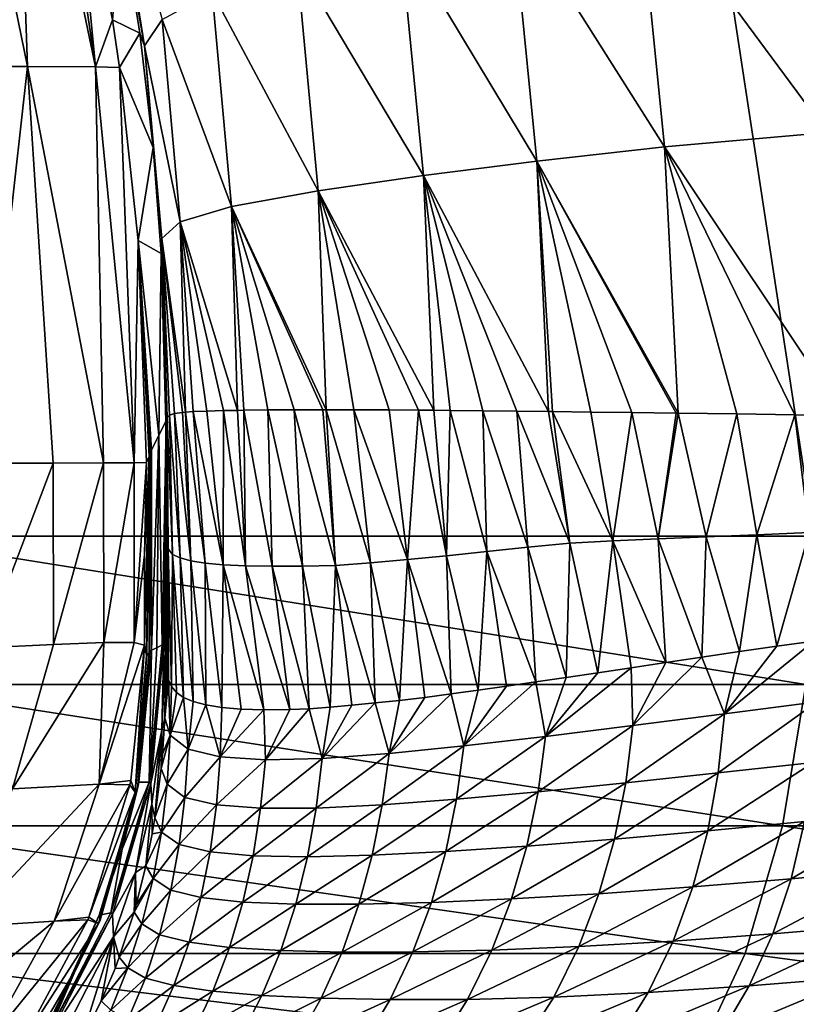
# Model space of a CAD drawing. Header units: metres. Extents: x -105 to 105, y -71 to 59.
# Tile 78 of 117: x 8.86 to 11.03, y -67.73 to -64.99. Entities that reach past the tile are written whole.
import ezdxf

# ---------------------------------------------------------------- set-up
doc = ezdxf.new("R2010")
doc.units = ezdxf.units.M
doc.layers.add('solid_WAMAS_150_SW0001', color=7, linetype='CONTINUOUS')

msp = doc.modelspace()

# ---------------------------------------------------------------- linework, layer by layer
at = {"layer": 'solid_WAMAS_150_SW0001'}
for points in [[(8.466865, -49.349998, 15.134859), (8.462445, -66.428406, 15.136608), (11.07477, -66.428413, 13.908112)], [(11.080335, -49.349998, 13.905054), (8.466865, -49.349998, 15.134859), (11.07477, -66.428413, 13.908112)], [(8.660261, -64.029671, -84.633141), (8.884166, -65.119865, -84.681335), (8.565376, -65.119896, -85.728569)], [(8.660261, -64.029671, -84.633141), (8.846149, -64.030983, -83.597809), (8.884166, -65.119865, -84.681335)], [(8.846149, -64.030983, -83.597809), (8.912296, -64.033096, -82.563858), (9.073894, -65.120819, -83.619743)], [(8.846149, -64.030983, -83.597809), (9.073894, -65.120819, -83.619743), (8.884166, -65.119865, -84.681335)], [(9.073894, -65.120819, -83.619743), (8.912296, -64.033096, -82.563858), (9.00304, -64.383102, -82.563339)], [(9.121329, -64.990288, -82.56237), (9.00304, -64.383102, -82.563339), (9.145539, -64.698624, -33.117699)], [(9.073894, -65.120819, -83.619743), (9.00304, -64.383102, -82.563339), (9.121329, -64.990288, -82.56237)], [(9.11954, -64.49678, -32.500046), (9.209812, -65.062805, -32.514004), (9.145539, -64.698624, -33.117699)], [(9.259737, -64.988998, -31.786488), (9.209812, -65.062805, -32.514004), (9.11954, -64.49678, -32.500046)], [(11.030175, -64.505867, -27.218866), (11.112202, -65.303833, -27.191511), (10.584067, -64.58902, -27.890205)], [(10.584067, -64.58902, -27.890205), (10.659225, -65.344154, -27.875824), (10.232537, -64.669426, -28.528252)], [(11.112202, -65.303833, -27.191511), (10.659225, -65.344154, -27.875824), (10.584067, -64.58902, -27.890205)], [(10.232537, -64.669426, -28.528252), (10.303392, -65.383652, -28.520699), (9.921783, -64.749435, -29.213596)], [(10.659225, -65.344154, -27.875824), (10.303392, -65.383652, -28.520699), (10.232537, -64.669426, -28.528252)], [(9.121329, -64.990288, -82.56237), (9.145539, -64.698624, -33.117699), (9.197161, -65.026718, -33.124218)], [(9.209812, -65.062805, -32.514004), (9.197161, -65.026718, -33.124218), (9.145539, -64.698624, -33.117699)], [(9.921783, -64.749435, -29.213596), (9.98784, -65.423965, -29.214056), (9.634448, -64.830307, -30.010597)], [(10.303392, -65.383652, -28.520699), (9.98784, -65.423965, -29.214056), (9.921783, -64.749435, -29.213596)], [(9.634448, -64.830307, -30.010597), (9.694249, -65.46579, -30.025112), (9.398702, -64.91272, -30.922592)], [(9.98784, -65.423965, -29.214056), (9.694249, -65.46579, -30.025112), (9.634448, -64.830307, -30.010597)], [(9.398702, -64.91272, -30.922592), (9.452403, -65.510201, -30.956532), (9.259737, -64.988998, -31.786488)], [(9.694249, -65.46579, -30.025112), (9.452403, -65.510201, -30.956532), (9.398702, -64.91272, -30.922592)], [(9.073894, -65.120819, -83.619743), (9.121329, -64.990288, -82.56237), (9.140708, -65.12265, -82.562149)], [(9.140708, -65.12265, -82.562149), (9.121329, -64.990288, -82.56237), (9.197161, -65.026718, -33.124218)], [(9.259737, -64.988998, -31.786488), (9.309885, -65.552902, -31.834469), (9.209812, -65.062805, -32.514004)], [(9.452403, -65.510201, -30.956532), (9.309885, -65.552902, -31.834469), (9.259737, -64.988998, -31.786488)], [(9.140708, -65.12265, -82.562149), (9.197161, -65.026718, -33.124218), (9.234027, -65.345337, -33.145489)], [(9.209812, -65.062805, -32.514004), (9.234027, -65.345337, -33.145489), (9.197161, -65.026718, -33.124218)], [(9.209812, -65.062805, -32.514004), (9.258548, -65.599442, -32.566803), (9.234027, -65.345337, -33.145489)], [(9.309885, -65.552902, -31.834469), (9.258548, -65.599442, -32.566803), (9.209812, -65.062805, -32.514004)], [(8.759645, -66.224617, -85.393677), (8.565376, -65.119896, -85.728569), (8.884166, -65.119865, -84.681335)], [(8.955426, -66.224243, -84.699928), (8.759645, -66.224617, -85.393677), (8.884166, -65.119865, -84.681335)], [(9.096333, -66.223885, -83.992729), (8.884166, -65.119865, -84.681335), (9.073894, -65.120819, -83.619743)], [(9.096333, -66.223885, -83.992729), (8.955426, -66.224243, -84.699928), (8.884166, -65.119865, -84.681335)], [(9.181353, -66.223534, -83.277481), (9.073894, -65.120819, -83.619743), (9.140708, -65.12265, -82.562149)], [(9.181353, -66.223534, -83.277481), (9.096333, -66.223885, -83.992729), (9.073894, -65.120819, -83.619743)], [(9.19236, -65.604935, -82.561317), (9.140708, -65.12265, -82.562149), (9.234027, -65.345337, -33.145489)], [(9.181353, -66.223534, -83.277481), (9.140708, -65.12265, -82.562149), (9.19236, -65.604935, -82.561317)], [(11.112202, -65.303833, -27.191511), (11.157328, -66.091232, -27.190321), (10.659225, -65.344154, -27.875824)], [(9.19236, -65.604935, -82.561317), (9.234027, -65.345337, -33.145489), (9.256678, -65.640518, -33.181637)], [(9.258548, -65.599442, -32.566803), (9.256678, -65.640518, -33.181637), (9.234027, -65.345337, -33.145489)], [(10.659225, -65.344154, -27.875824), (10.696793, -66.085632, -27.890066), (10.303392, -65.383652, -28.520699)], [(10.659225, -65.344154, -27.875824), (11.157328, -66.091232, -27.190321), (11.022331, -66.089638, -27.382601)], [(10.659225, -65.344154, -27.875824), (11.022331, -66.089638, -27.382601), (10.860579, -66.087723, -27.626358)], [(10.659225, -65.344154, -27.875824), (10.860579, -66.087723, -27.626358), (10.696793, -66.085632, -27.890066)], [(10.303392, -65.383652, -28.520699), (10.335877, -66.080719, -28.544107), (9.98784, -65.423965, -29.214056)], [(10.303392, -65.383652, -28.520699), (10.696793, -66.085632, -27.890066), (10.691401, -66.085564, -27.89905)], [(10.303392, -65.383652, -28.520699), (10.691401, -66.085564, -27.89905), (10.567742, -66.083931, -28.110853)], [(10.303392, -65.383652, -28.520699), (10.567742, -66.083931, -28.110853), (10.453498, -66.082321, -28.317661)], [(10.303392, -65.383652, -28.520699), (10.453498, -66.082321, -28.317661), (10.346621, -66.080856, -28.522814)], [(10.303392, -65.383652, -28.520699), (10.346621, -66.080856, -28.522814), (10.335877, -66.080719, -28.544107)], [(9.98784, -65.423965, -29.214056), (10.015889, -66.077385, -29.248804), (9.694249, -65.46579, -30.025112)], [(9.98784, -65.423965, -29.214056), (10.335877, -66.080719, -28.544107), (10.247634, -66.079674, -28.724049)], [(9.98784, -65.423965, -29.214056), (10.247634, -66.079674, -28.724049), (10.152947, -66.078682, -28.928631)], [(9.98784, -65.423965, -29.214056), (10.152947, -66.078682, -28.928631), (10.061635, -66.077805, -29.138672)], [(9.98784, -65.423965, -29.214056), (10.061635, -66.077805, -29.138672), (10.015889, -66.077385, -29.248804)], [(9.694249, -65.46579, -30.025112), (9.716518, -66.075729, -30.076092), (9.452403, -65.510201, -30.956532)], [(9.694249, -65.46579, -30.025112), (10.015889, -66.077385, -29.248804), (9.973651, -66.077034, -29.353502)], [(9.694249, -65.46579, -30.025112), (9.973651, -66.077034, -29.353502), (9.891536, -66.076469, -29.566145)], [(9.694249, -65.46579, -30.025112), (9.891536, -66.076469, -29.566145), (9.793775, -66.075905, -29.839062)], [(9.694249, -65.46579, -30.025112), (9.793775, -66.075905, -29.839062), (9.716518, -66.075729, -30.076092)], [(9.452403, -65.510201, -30.956532), (9.46948, -66.077545, -31.028986), (9.309885, -65.552902, -31.834469)], [(9.452403, -65.510201, -30.956532), (9.716518, -66.075729, -30.076092), (9.707149, -66.075737, -30.106428)], [(9.452403, -65.510201, -30.956532), (9.707149, -66.075737, -30.106428), (9.627555, -66.075905, -30.379961)], [(9.452403, -65.510201, -30.956532), (9.627555, -66.075905, -30.379961), (9.553779, -66.076309, -30.661718)], [(9.452403, -65.510201, -30.956532), (9.553779, -66.076309, -30.661718), (9.487343, -66.07724, -30.945782)], [(9.452403, -65.510201, -30.956532), (9.487343, -66.07724, -30.945782), (9.46948, -66.077545, -31.028986)], [(9.309885, -65.552902, -31.834469), (9.324478, -66.082932, -31.924524), (9.258548, -65.599442, -32.566803)], [(9.309885, -65.552902, -31.834469), (9.46948, -66.077545, -31.028986), (9.430669, -66.078224, -31.224007)], [(9.309885, -65.552902, -31.834469), (9.430669, -66.078224, -31.224007), (9.383895, -66.079384, -31.493492)], [(9.309885, -65.552902, -31.834469), (9.383895, -66.079384, -31.493492), (9.345882, -66.08123, -31.753229)], [(9.309885, -65.552902, -31.834469), (9.345882, -66.08123, -31.753229), (9.324478, -66.082932, -31.924524)], [(9.181353, -66.223534, -83.277481), (9.19236, -65.604935, -82.561317), (9.215675, -66.223198, -82.560181)], [(9.19236, -65.604935, -82.561317), (9.230006, -66.188507, -69.594612), (9.226449, -66.197708, -72.812874)], [(9.19236, -65.604935, -82.561317), (9.250068, -66.146408, -51.438961), (9.230006, -66.188507, -69.594612)], [(9.19236, -65.604935, -82.561317), (9.226449, -66.197708, -72.812874), (9.222837, -66.205872, -76.081161)], [(9.19236, -65.604935, -82.561317), (9.222837, -66.205872, -76.081161), (9.215675, -66.223198, -82.560181)], [(9.19236, -65.604935, -82.561317), (9.256678, -65.640518, -33.181637), (9.250068, -66.146408, -51.438961)], [(9.258548, -65.599442, -32.566803), (9.273027, -66.097862, -32.665867), (9.256678, -65.640518, -33.181637)], [(9.258548, -65.599442, -32.566803), (9.324478, -66.082932, -31.924524), (9.315916, -66.083725, -32.0014)], [(9.258548, -65.599442, -32.566803), (9.315916, -66.083725, -32.0014), (9.294024, -66.086296, -32.239281)], [(9.258548, -65.599442, -32.566803), (9.294024, -66.086296, -32.239281), (9.280019, -66.091324, -32.468384)], [(9.258548, -65.599442, -32.566803), (9.280019, -66.091324, -32.468384), (9.273027, -66.097862, -32.665867)], [(9.250068, -66.146408, -51.438961), (9.256678, -65.640518, -33.181637), (9.270129, -66.1064, -33.283306)], [(9.256678, -65.640518, -33.181637), (9.269788, -66.107903, -33.097118), (9.270129, -66.1064, -33.283306)], [(9.256678, -65.640518, -33.181637), (9.273027, -66.097862, -32.665867), (9.272502, -66.098618, -32.688549)], [(9.256678, -65.640518, -33.181637), (9.272502, -66.098618, -32.688549), (9.269842, -66.104698, -32.898647)], [(9.256678, -65.640518, -33.181637), (9.269842, -66.104698, -32.898647), (9.269788, -66.107903, -33.097118)], [(9.324478, -66.082932, -31.924524), (9.345882, -66.08123, -31.753229), (9.378976, -66.502953, -31.523657)], [(9.345882, -66.08123, -31.753229), (9.383895, -66.079384, -31.493492), (9.429597, -66.507828, -31.212212)], [(9.345882, -66.08123, -31.753229), (9.429597, -66.507828, -31.212212), (9.378976, -66.502953, -31.523657)], [(9.383895, -66.079384, -31.493492), (9.430669, -66.078224, -31.224007), (9.429597, -66.507828, -31.212212)], [(9.430669, -66.078224, -31.224007), (9.49177, -66.510574, -30.894814), (9.429597, -66.507828, -31.212212)], [(9.430669, -66.078224, -31.224007), (9.46948, -66.077545, -31.028986), (9.49177, -66.510574, -30.894814)], [(9.46948, -66.077545, -31.028986), (9.487343, -66.07724, -30.945782), (9.49177, -66.510574, -30.894814)], [(9.487343, -66.07724, -30.945782), (9.553779, -66.076309, -30.661718), (9.56597, -66.511467, -30.573627)], [(9.487343, -66.07724, -30.945782), (9.56597, -66.511467, -30.573627), (9.49177, -66.510574, -30.894814)], [(9.553779, -66.076309, -30.661718), (9.627555, -66.075905, -30.379961), (9.650744, -66.51181, -30.256014)], [(9.553779, -66.076309, -30.661718), (9.650744, -66.51181, -30.256014), (9.56597, -66.511467, -30.573627)], [(9.627555, -66.075905, -30.379961), (9.707149, -66.075737, -30.106428), (9.742647, -66.509201, -29.952314)], [(9.627555, -66.075905, -30.379961), (9.742647, -66.509201, -29.952314), (9.650744, -66.51181, -30.256014)], [(9.707149, -66.075737, -30.106428), (9.716518, -66.075729, -30.076092), (9.742647, -66.509201, -29.952314)], [(9.716518, -66.075729, -30.076092), (9.839632, -66.502365, -29.665789), (9.742647, -66.509201, -29.952314)], [(9.716518, -66.075729, -30.076092), (9.793775, -66.075905, -29.839062), (9.839632, -66.502365, -29.665789)], [(9.793775, -66.075905, -29.839062), (9.942643, -66.493164, -29.390072), (9.839632, -66.502365, -29.665789)], [(9.793775, -66.075905, -29.839062), (9.891536, -66.076469, -29.566145), (9.942643, -66.493164, -29.390072)], [(9.891536, -66.076469, -29.566145), (9.973651, -66.077034, -29.353502), (9.942643, -66.493164, -29.390072)], [(9.973651, -66.077034, -29.353502), (10.05176, -66.482445, -29.122242), (9.942643, -66.493164, -29.390072)], [(9.973651, -66.077034, -29.353502), (10.015889, -66.077385, -29.248804), (10.05176, -66.482445, -29.122242)], [(10.015889, -66.077385, -29.248804), (10.061635, -66.077805, -29.138672), (10.05176, -66.482445, -29.122242)], [(10.061635, -66.077805, -29.138672), (10.164426, -66.470543, -28.867413), (10.05176, -66.482445, -29.122242)], [(10.061635, -66.077805, -29.138672), (10.152947, -66.078682, -28.928631), (10.164426, -66.470543, -28.867413)], [(10.152947, -66.078682, -28.928631), (10.278572, -66.45829, -28.628828), (10.164426, -66.470543, -28.867413)], [(10.152947, -66.078682, -28.928631), (10.247634, -66.079674, -28.724049), (10.278572, -66.45829, -28.628828)], [(10.247634, -66.079674, -28.724049), (10.395036, -66.447777, -28.402185), (10.278572, -66.45829, -28.628828)], [(10.247634, -66.079674, -28.724049), (10.335877, -66.080719, -28.544107), (10.395036, -66.447777, -28.402185)], [(10.335877, -66.080719, -28.544107), (10.346621, -66.080856, -28.522814), (10.395036, -66.447777, -28.402185)], [(10.346621, -66.080856, -28.522814), (10.515301, -66.440575, -28.182165), (10.395036, -66.447777, -28.402185)], [(10.346621, -66.080856, -28.522814), (10.453498, -66.082321, -28.317661), (10.515301, -66.440575, -28.182165)], [(10.453498, -66.082321, -28.317661), (10.567742, -66.083931, -28.110853), (10.515301, -66.440575, -28.182165)], [(9.250068, -66.146408, -51.438961), (9.270129, -66.1064, -33.283306), (9.25944, -66.730934, -42.956703)], [(9.270129, -66.1064, -33.283306), (9.263863, -66.729546, -38.954529), (9.25944, -66.730934, -42.956703)], [(9.270129, -66.1064, -33.283306), (9.264052, -66.729729, -38.782631), (9.263863, -66.729546, -38.954529)], [(9.270129, -66.1064, -33.283306), (9.268269, -66.75029, -34.966637), (9.264052, -66.729729, -38.782631)], [(9.270129, -66.1064, -33.283306), (9.26918, -66.766701, -34.141869), (9.268269, -66.75029, -34.966637)], [(9.270129, -66.44397, -33.283012), (9.26918, -66.766701, -34.141869), (9.270129, -66.1064, -33.283306)], [(9.269788, -66.107903, -33.097118), (9.269842, -66.104698, -32.898647), (9.271123, -66.447113, -33.004032)], [(9.269788, -66.107903, -33.097118), (9.270129, -66.44397, -33.283012), (9.270129, -66.1064, -33.283306)], [(9.269788, -66.107903, -33.097118), (9.270129, -66.448112, -33.283012), (9.270129, -66.44397, -33.283012)], [(9.269788, -66.107903, -33.097118), (9.271123, -66.447113, -33.004032), (9.270129, -66.448112, -33.283012)], [(9.269842, -66.104698, -32.898647), (9.272502, -66.098618, -32.688549), (9.276111, -66.463547, -32.720688)], [(9.269842, -66.104698, -32.898647), (9.276111, -66.463547, -32.720688), (9.271123, -66.447113, -33.004032)], [(9.272502, -66.098618, -32.688549), (9.273027, -66.097862, -32.665867), (9.276111, -66.463547, -32.720688)], [(9.273027, -66.097862, -32.665867), (9.280019, -66.091324, -32.468384), (9.288593, -66.479462, -32.428265)], [(9.273027, -66.097862, -32.665867), (9.288593, -66.479462, -32.428265), (9.276111, -66.463547, -32.720688)], [(9.280019, -66.091324, -32.468384), (9.294024, -66.086296, -32.239281), (9.309196, -66.488495, -32.13063)], [(9.280019, -66.091324, -32.468384), (9.309196, -66.488495, -32.13063), (9.288593, -66.479462, -32.428265)], [(9.294024, -66.086296, -32.239281), (9.315916, -66.083725, -32.0014), (9.339047, -66.496681, -31.829491)], [(9.294024, -66.086296, -32.239281), (9.339047, -66.496681, -31.829491), (9.309196, -66.488495, -32.13063)], [(9.315916, -66.083725, -32.0014), (9.324478, -66.082932, -31.924524), (9.339047, -66.496681, -31.829491)], [(9.324478, -66.082932, -31.924524), (9.378976, -66.502953, -31.523657), (9.339047, -66.496681, -31.829491)], [(10.567742, -66.083931, -28.110853), (10.641418, -66.435257, -27.964523), (10.515301, -66.440575, -28.182165)], [(10.567742, -66.083931, -28.110853), (10.691401, -66.085564, -27.89905), (10.641418, -66.435257, -27.964523)], [(10.691401, -66.085564, -27.89905), (10.696793, -66.085632, -27.890066), (10.641418, -66.435257, -27.964523)], [(10.696793, -66.085632, -27.890066), (10.775178, -66.429871, -27.746122), (10.641418, -66.435257, -27.964523)], [(10.696793, -66.085632, -27.890066), (10.860579, -66.087723, -27.626358), (10.775178, -66.429871, -27.746122)], [(10.860579, -66.087723, -27.626358), (10.915967, -66.423836, -27.528643), (10.775178, -66.429871, -27.746122)], [(10.860579, -66.087723, -27.626358), (11.022331, -66.089638, -27.382601), (10.915967, -66.423836, -27.528643)], [(11.022331, -66.089638, -27.382601), (11.062163, -66.417381, -27.314964), (10.915967, -66.423836, -27.528643)], [(11.022331, -66.089638, -27.382601), (11.157328, -66.091232, -27.190321), (11.062163, -66.417381, -27.314964)], [(9.250068, -66.146408, -51.438961), (9.230006, -66.745842, -69.594002), (9.230006, -66.188507, -69.594612)], [(9.244844, -66.738586, -56.16618), (9.230006, -66.745842, -69.594002), (9.250068, -66.146408, -51.438961)], [(9.244844, -66.738586, -56.16618), (9.250068, -66.146408, -51.438961), (9.25944, -66.730934, -42.956703)], [(9.22375, -66.751602, -73.946045), (9.230006, -66.188507, -69.594612), (9.230006, -66.745842, -69.594002)], [(9.22375, -66.751602, -73.946045), (9.226449, -66.197708, -72.812874), (9.230006, -66.188507, -69.594612)], [(9.210155, -66.479546, -82.560173), (9.215675, -66.223198, -82.560181), (9.222837, -66.205872, -76.081161)], [(9.210155, -66.731514, -82.560181), (9.210155, -66.479546, -82.560173), (9.222837, -66.205872, -76.081161)], [(9.215447, -66.760002, -78.793633), (9.210155, -66.731514, -82.560181), (9.222837, -66.205872, -76.081161)], [(9.216308, -66.760086, -78.272919), (9.215447, -66.760002, -78.793633), (9.222837, -66.205872, -76.081161)], [(9.222843, -66.752686, -74.482559), (9.216308, -66.760086, -78.272919), (9.222837, -66.205872, -76.081161)], [(9.222843, -66.752686, -74.482559), (9.222837, -66.205872, -76.081161), (9.226449, -66.197708, -72.812874)], [(9.22375, -66.751602, -73.946045), (9.222843, -66.752686, -74.482559), (9.226449, -66.197708, -72.812874)], [(8.7602, -66.739143, -85.391975), (8.759645, -66.224617, -85.393677), (8.955426, -66.224243, -84.699928)], [(8.7602, -66.739143, -85.391975), (8.955426, -66.224243, -84.699928), (8.956475, -66.729935, -84.695564)], [(8.956475, -66.729935, -84.695564), (8.955426, -66.224243, -84.699928), (9.096333, -66.223885, -83.992729)], [(8.956475, -66.729935, -84.695564), (9.096333, -66.223885, -83.992729), (9.097307, -66.724068, -83.98658)], [(9.097307, -66.724068, -83.98658), (9.096333, -66.223885, -83.992729), (9.181353, -66.223534, -83.277481)], [(9.097307, -66.724068, -83.98658), (9.181353, -66.223534, -83.277481), (9.181765, -66.723976, -83.27227)], [(9.181765, -66.723976, -83.27227), (9.181353, -66.223534, -83.277481), (9.215675, -66.223198, -82.560181)], [(9.181765, -66.723976, -83.27227), (9.215675, -66.223198, -82.560181), (9.210155, -66.479546, -82.560173)], [(8.445695, -66.841377, 15.09454), (11.052862, -66.841362, 13.868459), (8.462445, -66.428406, 15.136608)], [(11.052862, -66.841362, 13.868459), (11.07477, -66.428413, 13.908112), (8.462445, -66.428406, 15.136608)], [(10.641418, -66.435257, -27.964523), (10.662855, -66.77993, -27.902561), (10.515301, -66.440575, -28.182165)], [(10.775178, -66.429871, -27.746122), (10.763382, -66.764771, -27.741592), (10.641418, -66.435257, -27.964523)], [(10.641418, -66.435257, -27.964523), (10.763382, -66.764771, -27.741592), (10.662855, -66.77993, -27.902561)], [(10.775178, -66.429871, -27.746122), (10.867683, -66.749275, -27.581411), (10.763382, -66.764771, -27.741592)], [(10.915967, -66.423836, -27.528643), (10.867683, -66.749275, -27.581411), (10.775178, -66.429871, -27.746122)], [(10.915967, -66.423836, -27.528643), (10.971839, -66.734543, -27.427742), (10.867683, -66.749275, -27.581411)], [(11.062163, -66.417381, -27.314964), (10.971839, -66.734543, -27.427742), (10.915967, -66.423836, -27.528643)], [(11.062163, -66.417381, -27.314964), (11.074978, -66.720024, -27.281301), (10.971839, -66.734543, -27.427742)], [(9.270129, -66.448112, -33.283012), (9.26918, -66.766701, -34.141869), (9.270129, -66.44397, -33.283012)], [(9.270129, -66.448112, -33.283012), (9.270129, -66.789322, -33.282711), (9.26918, -66.766701, -34.141869)], [(9.271123, -66.447113, -33.004032), (9.272877, -66.809853, -32.941658), (9.270129, -66.789322, -33.282711)], [(9.271123, -66.447113, -33.004032), (9.270129, -66.789322, -33.282711), (9.270129, -66.448112, -33.283012)], [(9.271123, -66.447113, -33.004032), (9.277393, -66.827599, -32.74268), (9.272877, -66.809853, -32.941658)], [(9.276111, -66.463547, -32.720688), (9.277393, -66.827599, -32.74268), (9.271123, -66.447113, -33.004032)], [(9.276111, -66.463547, -32.720688), (9.285763, -66.846176, -32.525719), (9.277393, -66.827599, -32.74268)], [(9.288593, -66.479462, -32.428265), (9.285763, -66.846176, -32.525719), (9.276111, -66.463547, -32.720688)], [(10.278572, -66.45829, -28.628828), (10.300206, -66.833862, -28.551466), (10.164426, -66.470543, -28.867413)], [(10.395036, -66.447777, -28.402185), (10.384815, -66.821342, -28.388721), (10.278572, -66.45829, -28.628828)], [(10.278572, -66.45829, -28.628828), (10.384815, -66.821342, -28.388721), (10.300206, -66.833862, -28.551466)], [(10.395036, -66.447777, -28.402185), (10.473365, -66.808151, -28.226461), (10.384815, -66.821342, -28.388721)], [(10.515301, -66.440575, -28.182165), (10.473365, -66.808151, -28.226461), (10.395036, -66.447777, -28.402185)], [(10.515301, -66.440575, -28.182165), (10.566218, -66.794342, -28.064114), (10.473365, -66.808151, -28.226461)], [(10.515301, -66.440575, -28.182165), (10.662855, -66.77993, -27.902561), (10.566218, -66.794342, -28.064114)], [(9.181765, -66.723976, -83.27227), (9.210155, -66.479546, -82.560173), (9.210155, -66.731514, -82.560181)], [(9.288593, -66.479462, -32.428265), (9.299342, -66.863411, -32.290508), (9.285763, -66.846176, -32.525719)], [(9.288593, -66.479462, -32.428265), (9.319035, -66.877228, -32.039158), (9.299342, -66.863411, -32.290508)], [(9.309196, -66.488495, -32.13063), (9.319035, -66.877228, -32.039158), (9.288593, -66.479462, -32.428265)], [(9.309196, -66.488495, -32.13063), (9.346125, -66.888382, -31.774197), (9.319035, -66.877228, -32.039158)], [(9.339047, -66.496681, -31.829491), (9.346125, -66.888382, -31.774197), (9.309196, -66.488495, -32.13063)], [(9.942643, -66.493164, -29.390072), (9.920556, -66.885246, -29.405394), (9.839632, -66.502365, -29.665789)], [(9.942643, -66.493164, -29.390072), (9.991216, -66.876785, -29.227638), (9.920556, -66.885246, -29.405394)], [(10.05176, -66.482445, -29.122242), (10.064513, -66.867073, -29.053539), (9.942643, -66.493164, -29.390072)], [(9.942643, -66.493164, -29.390072), (10.064513, -66.867073, -29.053539), (9.991216, -66.876785, -29.227638)], [(10.164426, -66.470543, -28.867413), (10.140205, -66.856705, -28.883461), (10.05176, -66.482445, -29.122242)], [(10.05176, -66.482445, -29.122242), (10.140205, -66.856705, -28.883461), (10.064513, -66.867073, -29.053539)], [(10.164426, -66.470543, -28.867413), (10.218596, -66.845711, -28.716509), (10.140205, -66.856705, -28.883461)], [(10.164426, -66.470543, -28.867413), (10.300206, -66.833862, -28.551466), (10.218596, -66.845711, -28.716509)], [(9.339047, -66.496681, -31.829491), (9.381327, -66.897705, -31.499283), (9.346125, -66.888382, -31.774197)], [(9.378976, -66.502953, -31.523657), (9.381327, -66.897705, -31.499283), (9.339047, -66.496681, -31.829491)], [(9.378976, -66.502953, -31.523657), (9.425489, -66.905205, -31.21594), (9.381327, -66.897705, -31.499283)], [(9.429597, -66.507828, -31.212212), (9.425489, -66.905205, -31.21594), (9.378976, -66.502953, -31.523657)], [(9.429597, -66.507828, -31.212212), (9.479073, -66.909851, -30.926691), (9.425489, -66.905205, -31.21594)], [(9.429597, -66.507828, -31.212212), (9.542456, -66.911591, -30.634285), (9.479073, -66.909851, -30.926691)], [(9.49177, -66.510574, -30.894814), (9.542456, -66.911591, -30.634285), (9.429597, -66.507828, -31.212212)], [(9.49177, -66.510574, -30.894814), (9.615514, -66.910912, -30.342522), (9.542456, -66.911591, -30.634285)], [(9.56597, -66.511467, -30.573627), (9.615514, -66.910912, -30.342522), (9.49177, -66.510574, -30.894814)], [(9.56597, -66.511467, -30.573627), (9.669397, -66.908501, -30.149628), (9.615514, -66.910912, -30.342522)], [(9.650744, -66.51181, -30.256014), (9.669397, -66.908501, -30.149628), (9.56597, -66.511467, -30.573627)], [(9.742647, -66.509201, -29.952314), (9.727031, -66.90432, -29.959076), (9.650744, -66.51181, -30.256014)], [(9.650744, -66.51181, -30.256014), (9.727031, -66.90432, -29.959076), (9.669397, -66.908501, -30.149628)], [(9.742647, -66.509201, -29.952314), (9.788199, -66.898888, -29.771374), (9.727031, -66.90432, -29.959076)], [(9.839632, -66.502365, -29.665789), (9.852824, -66.892555, -29.586599), (9.742647, -66.509201, -29.952314)], [(9.742647, -66.509201, -29.952314), (9.852824, -66.892555, -29.586599), (9.788199, -66.898888, -29.771374)], [(9.839632, -66.502365, -29.665789), (9.920556, -66.885246, -29.405394), (9.852824, -66.892555, -29.586599)], [(8.842582, -67.131241, -84.962578), (8.7602, -66.739143, -85.391975), (8.956475, -66.729935, -84.695564)], [(8.842582, -67.131241, -84.962578), (8.956475, -66.729935, -84.695564), (9.097307, -66.724068, -83.98658)], [(9.084007, -67.118309, -83.778221), (8.842582, -67.131241, -84.962578), (9.097307, -66.724068, -83.98658)], [(9.084007, -67.118309, -83.778221), (9.181765, -66.723976, -83.27227), (9.210155, -66.731514, -82.560181)], [(9.084007, -67.118309, -83.778221), (9.097307, -66.724068, -83.98658), (9.181765, -66.723976, -83.27227)], [(9.172155, -67.108032, -82.56501), (9.084007, -67.118309, -83.778221), (9.210155, -66.731514, -82.560181)], [(9.184495, -67.140663, -78.256531), (9.172155, -67.108032, -82.56501), (9.210155, -66.731514, -82.560181)], [(9.184495, -67.140663, -78.256531), (9.210155, -66.731514, -82.560181), (9.215447, -66.760002, -78.793633)], [(9.244844, -66.738586, -56.16618), (9.25944, -66.730934, -42.956703), (9.223059, -67.112785, -42.956512)], [(9.223059, -67.112785, -42.956512), (9.25944, -66.730934, -42.956703), (9.227386, -67.116928, -38.965332)], [(9.223059, -67.112785, -42.956512), (9.230006, -66.745842, -69.594002), (9.244844, -66.738586, -56.16618)], [(9.227386, -67.116928, -38.965332), (9.263863, -66.729546, -38.954529), (9.25851, -66.968613, -34.968578)], [(9.25944, -66.730934, -42.956703), (9.263863, -66.729546, -38.954529), (9.227386, -67.116928, -38.965332)], [(9.263863, -66.729546, -38.954529), (9.264052, -66.729729, -38.782631), (9.25851, -66.968613, -34.968578)], [(9.264052, -66.729729, -38.782631), (9.268269, -66.75029, -34.966637), (9.25851, -66.968613, -34.968578)], [(10.825844, -66.922546, -27.640188), (10.971839, -66.734543, -27.427742), (11.074978, -66.720024, -27.281301)], [(11.08478, -66.889755, -27.26322), (10.825844, -66.922546, -27.640188), (11.074978, -66.720024, -27.281301)], [(10.825844, -66.922546, -27.640188), (10.867683, -66.749275, -27.581411), (10.971839, -66.734543, -27.427742)], [(9.222843, -66.752686, -74.482559), (9.22375, -66.751602, -73.946045), (9.184495, -67.140663, -78.256531)], [(9.190743, -67.131607, -73.928871), (9.184495, -67.140663, -78.256531), (9.22375, -66.751602, -73.946045)], [(9.184495, -67.140663, -78.256531), (9.216308, -66.760086, -78.272919), (9.222843, -66.752686, -74.482559)], [(9.184495, -67.140663, -78.256531), (9.215447, -66.760002, -78.793633), (9.216308, -66.760086, -78.272919)], [(9.193976, -67.112778, -69.593666), (9.190743, -67.131607, -73.928871), (9.22375, -66.751602, -73.946045)], [(9.193976, -67.112778, -69.593666), (9.22375, -66.751602, -73.946045), (9.230006, -66.745842, -69.594002)], [(9.193976, -67.112778, -69.593666), (9.230006, -66.745842, -69.594002), (9.223059, -67.112785, -42.956512)], [(9.266682, -66.935257, -33.283691), (9.25851, -66.968613, -34.968578), (9.268269, -66.75029, -34.966637)], [(9.26918, -66.766701, -34.141869), (9.266682, -66.935257, -33.283691), (9.268269, -66.75029, -34.966637)], [(9.26918, -66.766701, -34.141869), (9.270129, -66.789322, -33.282711), (9.266682, -66.935257, -33.283691)], [(10.570633, -66.955177, -28.052763), (10.662855, -66.77993, -27.902561), (10.763382, -66.764771, -27.741592)], [(10.825844, -66.922546, -27.640188), (10.570633, -66.955177, -28.052763), (10.763382, -66.764771, -27.741592)], [(10.825844, -66.922546, -27.640188), (10.763382, -66.764771, -27.741592), (10.867683, -66.749275, -27.581411)], [(9.272877, -66.809853, -32.941658), (9.266682, -66.935257, -33.283691), (9.270129, -66.789322, -33.282711)], [(10.327174, -66.985695, -28.49577), (10.473365, -66.808151, -28.226461), (10.566218, -66.794342, -28.064114)], [(10.570633, -66.955177, -28.052763), (10.327174, -66.985695, -28.49577), (10.566218, -66.794342, -28.064114)], [(10.570633, -66.955177, -28.052763), (10.566218, -66.794342, -28.064114), (10.662855, -66.77993, -27.902561)], [(9.272877, -66.809853, -32.941658), (9.277393, -66.827599, -32.74268), (9.266682, -66.935257, -33.283691)], [(10.327174, -66.985695, -28.49577), (10.300206, -66.833862, -28.551466), (10.384815, -66.821342, -28.388721)], [(10.327174, -66.985695, -28.49577), (10.384815, -66.821342, -28.388721), (10.473365, -66.808151, -28.226461)], [(10.98815, -67.234985, 13.750829), (8.445695, -66.841377, 15.09454), (8.396238, -67.235008, 14.969726)], [(10.98815, -67.234985, 13.750829), (11.052862, -66.841362, 13.868459), (8.445695, -66.841377, 15.09454)], [(9.281666, -66.981949, -32.588207), (9.266682, -66.935257, -33.283691), (9.277393, -66.827599, -32.74268)], [(9.281666, -66.981949, -32.588207), (9.277393, -66.827599, -32.74268), (9.285763, -66.846176, -32.525719)], [(9.281666, -66.981949, -32.588207), (9.285763, -66.846176, -32.525719), (9.299342, -66.863411, -32.290508)], [(10.100132, -67.012283, -28.968542), (10.218596, -66.845711, -28.716509), (10.300206, -66.833862, -28.551466)], [(10.327174, -66.985695, -28.49577), (10.100132, -67.012283, -28.968542), (10.300206, -66.833862, -28.551466)], [(10.100132, -67.012283, -28.968542), (10.140205, -66.856705, -28.883461), (10.218596, -66.845711, -28.716509)], [(13.40696, -67.23497, 12.216856), (11.052862, -66.841362, 13.868459), (10.98815, -67.234985, 13.750829)], [(9.281666, -66.981949, -32.588207), (9.299342, -66.863411, -32.290508), (9.319035, -66.877228, -32.039158)], [(9.331815, -67.021416, -31.900618), (9.281666, -66.981949, -32.588207), (9.319035, -66.877228, -32.039158)], [(9.331815, -67.021416, -31.900618), (9.319035, -66.877228, -32.039158), (9.346125, -66.888382, -31.774197)], [(9.891625, -67.03334, -29.476099), (9.991216, -66.876785, -29.227638), (10.064513, -66.867073, -29.053539)], [(10.100132, -67.012283, -28.968542), (9.891625, -67.03334, -29.476099), (10.064513, -66.867073, -29.053539)], [(9.891625, -67.03334, -29.476099), (9.920556, -66.885246, -29.405394), (9.991216, -66.876785, -29.227638)], [(10.100132, -67.012283, -28.968542), (10.064513, -66.867073, -29.053539), (10.140205, -66.856705, -28.883461)], [(9.331815, -67.021416, -31.900618), (9.346125, -66.888382, -31.774197), (9.381327, -66.897705, -31.499283)], [(9.421365, -67.04216, -31.23686), (9.331815, -67.021416, -31.900618), (9.381327, -66.897705, -31.499283)], [(9.421365, -67.04216, -31.23686), (9.381327, -66.897705, -31.499283), (9.425489, -66.905205, -31.21594)], [(9.705527, -67.046906, -30.022585), (9.669397, -66.908501, -30.149628), (9.727031, -66.90432, -29.959076)], [(9.705527, -67.046906, -30.022585), (9.788199, -66.898888, -29.771374), (9.852824, -66.892555, -29.586599)], [(9.891625, -67.03334, -29.476099), (9.705527, -67.046906, -30.022585), (9.852824, -66.892555, -29.586599)], [(9.705527, -67.046906, -30.022585), (9.727031, -66.90432, -29.959076), (9.788199, -66.898888, -29.771374)], [(9.891625, -67.03334, -29.476099), (9.852824, -66.892555, -29.586599), (9.920556, -66.885246, -29.405394)], [(10.808787, -67.087219, -27.636274), (10.825844, -66.922546, -27.640188), (11.08478, -66.889755, -27.26322)], [(11.073107, -67.057976, -27.249483), (10.808787, -67.087219, -27.636274), (11.08478, -66.889755, -27.26322)], [(9.421365, -67.04216, -31.23686), (9.425489, -66.905205, -31.21594), (9.479073, -66.909851, -30.926691)], [(9.421365, -67.04216, -31.23686), (9.479073, -66.909851, -30.926691), (9.542456, -66.911591, -30.634285)], [(9.547296, -67.050476, -30.609652), (9.421365, -67.04216, -31.23686), (9.542456, -66.911591, -30.634285)], [(9.547296, -67.050476, -30.609652), (9.542456, -66.911591, -30.634285), (9.615514, -66.910912, -30.342522)], [(9.547296, -67.050476, -30.609652), (9.615514, -66.910912, -30.342522), (9.669397, -66.908501, -30.149628)], [(9.705527, -67.046906, -30.022585), (9.547296, -67.050476, -30.609652), (9.669397, -66.908501, -30.149628)], [(10.550888, -67.115082, -28.057289), (10.570633, -66.955177, -28.052763), (10.825844, -66.922546, -27.640188)], [(10.808787, -67.087219, -27.636274), (10.550888, -67.115082, -28.057289), (10.825844, -66.922546, -27.640188)], [(9.266682, -66.935257, -33.283691), (9.26006, -67.035393, -33.285751), (9.25851, -66.968613, -34.968578)], [(9.281666, -66.981949, -32.588207), (9.26006, -67.035393, -33.285751), (9.266682, -66.935257, -33.283691)], [(10.306664, -67.140007, -28.507383), (10.327174, -66.985695, -28.49577), (10.570633, -66.955177, -28.052763)], [(10.550888, -67.115082, -28.057289), (10.306664, -67.140007, -28.507383), (10.570633, -66.955177, -28.052763)], [(9.227386, -67.116928, -38.965332), (9.25851, -66.968613, -34.968578), (9.230283, -67.173454, -34.973579)], [(9.238787, -67.212685, -33.291882), (9.230283, -67.173454, -34.973579), (9.25851, -66.968613, -34.968578)], [(9.256376, -67.075317, -33.286869), (9.238787, -67.212685, -33.291882), (9.25851, -66.968613, -34.968578)], [(9.26006, -67.035393, -33.285751), (9.256376, -67.075317, -33.286869), (9.25851, -66.968613, -34.968578)], [(9.281666, -66.981949, -32.588207), (9.256376, -67.075317, -33.286869), (9.26006, -67.035393, -33.285751)], [(9.273074, -67.118698, -32.597061), (9.256376, -67.075317, -33.286869), (9.281666, -66.981949, -32.588207)], [(9.273074, -67.118698, -32.597061), (9.281666, -66.981949, -32.588207), (9.331815, -67.021416, -31.900618)], [(10.079793, -67.160759, -28.985579), (10.100132, -67.012283, -28.968542), (10.327174, -66.985695, -28.49577)], [(10.306664, -67.140007, -28.507383), (10.079793, -67.160759, -28.985579), (10.327174, -66.985695, -28.49577)], [(9.872433, -67.176384, -29.496771), (9.891625, -67.03334, -29.476099), (10.100132, -67.012283, -28.968542)], [(10.079793, -67.160759, -28.985579), (9.872433, -67.176384, -29.496771), (10.100132, -67.012283, -28.968542)], [(9.32289, -67.155594, -31.915411), (9.273074, -67.118698, -32.597061), (9.331815, -67.021416, -31.900618)], [(9.32289, -67.155594, -31.915411), (9.331815, -67.021416, -31.900618), (9.421365, -67.04216, -31.23686)], [(9.410592, -67.176056, -31.256472), (9.32289, -67.155594, -31.915411), (9.421365, -67.04216, -31.23686)], [(9.410592, -67.176056, -31.256472), (9.421365, -67.04216, -31.23686), (9.547296, -67.050476, -30.609652)], [(9.688814, -67.185425, -30.045124), (9.705527, -67.046906, -30.022585), (9.891625, -67.03334, -29.476099)], [(9.872433, -67.176384, -29.496771), (9.688814, -67.185425, -30.045124), (9.891625, -67.03334, -29.476099)], [(9.533753, -67.185837, -30.631935), (9.410592, -67.176056, -31.256472), (9.547296, -67.050476, -30.609652)], [(9.533753, -67.185837, -30.631935), (9.547296, -67.050476, -30.609652), (9.705527, -67.046906, -30.022585)], [(9.688814, -67.185425, -30.045124), (9.533753, -67.185837, -30.631935), (9.705527, -67.046906, -30.022585)], [(10.779481, -67.248154, -27.626379), (10.808787, -67.087219, -27.636274), (11.073107, -67.057976, -27.249483)], [(11.048681, -67.222298, -27.228533), (10.779481, -67.248154, -27.626379), (11.073107, -67.057976, -27.249483)], [(9.273074, -67.118698, -32.597061), (9.238787, -67.212685, -33.291882), (9.256376, -67.075317, -33.286869)], [(10.519495, -67.271408, -28.057045), (10.550888, -67.115082, -28.057289), (10.808787, -67.087219, -27.636274)], [(10.779481, -67.248154, -27.626379), (10.519495, -67.271408, -28.057045), (10.808787, -67.087219, -27.636274)], [(8.711557, -67.516327, -84.978409), (8.842582, -67.131241, -84.962578), (9.084007, -67.118309, -83.778221)], [(8.958717, -67.50016, -83.798149), (8.711557, -67.516327, -84.978409), (9.084007, -67.118309, -83.778221)], [(8.958717, -67.50016, -83.798149), (9.084007, -67.118309, -83.778221), (9.169665, -67.120201, -82.565315)], [(9.055329, -67.488937, -82.577805), (8.958717, -67.50016, -83.798149), (9.169665, -67.120201, -82.565315)], [(9.184495, -67.140663, -78.256531), (9.055329, -67.488937, -82.577805), (9.169665, -67.120201, -82.565315)], [(9.172155, -67.108032, -82.56501), (9.169665, -67.120201, -82.565315), (9.084007, -67.118309, -83.778221)], [(9.115929, -67.476585, -42.956074), (9.223059, -67.112785, -42.956512), (9.227386, -67.116928, -38.965332)], [(9.148067, -67.299324, -69.593536), (9.223059, -67.112785, -42.956512), (9.115929, -67.476585, -42.956074)], [(9.115929, -67.476585, -42.956074), (9.227386, -67.116928, -38.965332), (9.120777, -67.480537, -38.972893)], [(9.120777, -67.480537, -38.972893), (9.227386, -67.116928, -38.965332), (9.185115, -67.364799, -34.980553)], [(9.193976, -67.112778, -69.593666), (9.223059, -67.112785, -42.956512), (9.148067, -67.299324, -69.593536)], [(9.193976, -67.112778, -69.593666), (9.148067, -67.299324, -69.593536), (9.190743, -67.131607, -73.928871)], [(9.184495, -67.140663, -78.256531), (9.169665, -67.120201, -82.565315), (9.172155, -67.108032, -82.56501)], [(9.227386, -67.116928, -38.965332), (9.230283, -67.173454, -34.973579), (9.185115, -67.364799, -34.980553)], [(9.25736, -67.251968, -32.607464), (9.238787, -67.212685, -33.291882), (9.273074, -67.118698, -32.597061)], [(9.25736, -67.251968, -32.607464), (9.273074, -67.118698, -32.597061), (9.32289, -67.155594, -31.915411)], [(10.275281, -67.290894, -28.515429), (10.306664, -67.140007, -28.507383), (10.550888, -67.115082, -28.057289)], [(10.519495, -67.271408, -28.057045), (10.275281, -67.290894, -28.515429), (10.550888, -67.115082, -28.057289)], [(9.184495, -67.140663, -78.256531), (9.081707, -67.506912, -78.276215), (9.055329, -67.488937, -82.577805)], [(9.190743, -67.131607, -73.928871), (9.081707, -67.506912, -78.276215), (9.184495, -67.140663, -78.256531)], [(9.190743, -67.131607, -73.928871), (9.086691, -67.497231, -73.943771), (9.081707, -67.506912, -78.276215)], [(9.083709, -67.483459, -69.593437), (9.086691, -67.497231, -73.943771), (9.190743, -67.131607, -73.928871)], [(9.148067, -67.299324, -69.593536), (9.083709, -67.483459, -69.593437), (9.190743, -67.131607, -73.928871)], [(10.04965, -67.305946, -29.000259), (10.079793, -67.160759, -28.985579), (10.306664, -67.140007, -28.507383)], [(10.275281, -67.290894, -28.515429), (10.04965, -67.305946, -29.000259), (10.306664, -67.140007, -28.507383)], [(9.213609, -67.346466, -33.298325), (9.185115, -67.364799, -34.980553), (9.230283, -67.173454, -34.973579)], [(9.231433, -67.256676, -33.293842), (9.213609, -67.346466, -33.298325), (9.230283, -67.173454, -34.973579)], [(9.238787, -67.212685, -33.291882), (9.231433, -67.256676, -33.293842), (9.230283, -67.173454, -34.973579)], [(9.306973, -67.286385, -31.931406), (9.25736, -67.251968, -32.607464), (9.32289, -67.155594, -31.915411)], [(9.306973, -67.286385, -31.931406), (9.32289, -67.155594, -31.915411), (9.410592, -67.176056, -31.256472)], [(9.392807, -67.306671, -31.276861), (9.306973, -67.286385, -31.931406), (9.410592, -67.176056, -31.256472)], [(9.392807, -67.306671, -31.276861), (9.410592, -67.176056, -31.256472), (9.533753, -67.185837, -30.631935)], [(9.664311, -67.320747, -30.067266), (9.688814, -67.185425, -30.045124), (9.872433, -67.176384, -29.496771)], [(9.844577, -67.316231, -29.516186), (9.664311, -67.320747, -30.067266), (9.872433, -67.176384, -29.496771)], [(9.844577, -67.316231, -29.516186), (9.872433, -67.176384, -29.496771), (10.079793, -67.160759, -28.985579)], [(10.04965, -67.305946, -29.000259), (9.844577, -67.316231, -29.516186), (10.079793, -67.160759, -28.985579)], [(9.512936, -67.317986, -30.654474), (9.392807, -67.306671, -31.276861), (9.533753, -67.185837, -30.631935)], [(9.512936, -67.317986, -30.654474), (9.533753, -67.185837, -30.631935), (9.688814, -67.185425, -30.045124)], [(9.664311, -67.320747, -30.067266), (9.512936, -67.317986, -30.654474), (9.688814, -67.185425, -30.045124)], [(11.011537, -67.381889, -27.200947), (11.048681, -67.222298, -27.228533), (11.331759, -67.194359, -26.854122)], [(11.30133, -67.355453, -26.81402), (11.011537, -67.381889, -27.200947), (11.331759, -67.194359, -26.854122)], [(9.25736, -67.251968, -32.607464), (9.231433, -67.256676, -33.293842), (9.238787, -67.212685, -33.291882)], [(10.73788, -67.404739, -27.611095), (10.779481, -67.248154, -27.626379), (11.048681, -67.222298, -27.228533)], [(11.011537, -67.381889, -27.200947), (10.73788, -67.404739, -27.611095), (11.048681, -67.222298, -27.228533)], [(8.396238, -67.235008, 14.969726), (8.31645, -67.589996, 14.768269), (10.883741, -67.589973, 13.56096)], [(10.98815, -67.234985, 13.750829), (8.396238, -67.235008, 14.969726), (10.883741, -67.589973, 13.56096)], [(9.25736, -67.251968, -32.607464), (9.213609, -67.346466, -33.298325), (9.231433, -67.256676, -33.293842)], [(9.234198, -67.381721, -32.619141), (9.213609, -67.346466, -33.298325), (9.25736, -67.251968, -32.607464)], [(9.234198, -67.381721, -32.619141), (9.25736, -67.251968, -32.607464), (9.306973, -67.286385, -31.931406)], [(10.47634, -67.423767, -28.052618), (10.519495, -67.271408, -28.057045), (10.779481, -67.248154, -27.626379)], [(10.73788, -67.404739, -27.611095), (10.47634, -67.423767, -28.052618), (10.779481, -67.248154, -27.626379)], [(10.98815, -67.234985, 13.750829), (10.883741, -67.589973, 13.56096), (13.279578, -67.589951, 12.041571)], [(13.40696, -67.23497, 12.216856), (10.98815, -67.234985, 13.750829), (13.279578, -67.589951, 12.041571)], [(9.283683, -67.413902, -31.948452), (9.234198, -67.381721, -32.619141), (9.306973, -67.286385, -31.931406)], [(9.283683, -67.413902, -31.948452), (9.306973, -67.286385, -31.931406), (9.392807, -67.306671, -31.276861)], [(10.232846, -67.438171, -28.520447), (10.275281, -67.290894, -28.515429), (10.519495, -67.271408, -28.057045)], [(10.47634, -67.423767, -28.052618), (10.232846, -67.438171, -28.520447), (10.519495, -67.271408, -28.057045)], [(9.148067, -67.299324, -69.593536), (9.115929, -67.476585, -42.956074), (9.083709, -67.483459, -69.593437)], [(9.367588, -67.434181, -31.29801), (9.283683, -67.413902, -31.948452), (9.392807, -67.306671, -31.276861)], [(9.367588, -67.434181, -31.29801), (9.392807, -67.306671, -31.276861), (9.512936, -67.317986, -30.654474)], [(9.631598, -67.453079, -30.089243), (9.664311, -67.320747, -30.067266), (9.844577, -67.316231, -29.516186)], [(9.807693, -67.45298, -29.534687), (9.631598, -67.453079, -30.089243), (9.844577, -67.316231, -29.516186)], [(9.807693, -67.45298, -29.534687), (9.844577, -67.316231, -29.516186), (10.04965, -67.305946, -29.000259)], [(10.009433, -67.447838, -29.013039), (9.807693, -67.45298, -29.534687), (10.04965, -67.305946, -29.000259)], [(10.009433, -67.447838, -29.013039), (10.04965, -67.305946, -29.000259), (10.275281, -67.290894, -28.515429)], [(10.232846, -67.438171, -28.520447), (10.009433, -67.447838, -29.013039), (10.275281, -67.290894, -28.515429)], [(9.484408, -67.447113, -30.677376), (9.367588, -67.434181, -31.29801), (9.512936, -67.317986, -30.654474)], [(9.484408, -67.447113, -30.677376), (9.512936, -67.317986, -30.654474), (9.664311, -67.320747, -30.067266)], [(9.631598, -67.453079, -30.089243), (9.484408, -67.447113, -30.677376), (9.664311, -67.320747, -30.067266)], [(9.120777, -67.480537, -38.972893), (9.185115, -67.364799, -34.980553), (9.124243, -67.543304, -34.988579)], [(9.181003, -67.474724, -33.305687), (9.124243, -67.543304, -34.988579), (9.185115, -67.364799, -34.980553)], [(9.186755, -67.454453, -33.304459), (9.181003, -67.474724, -33.305687), (9.185115, -67.364799, -34.980553)], [(9.213609, -67.346466, -33.298325), (9.186755, -67.454453, -33.304459), (9.185115, -67.364799, -34.980553)], [(9.234198, -67.381721, -32.619141), (9.186755, -67.454453, -33.304459), (9.213609, -67.346466, -33.298325)], [(10.960745, -67.535332, -27.165697), (11.011537, -67.381889, -27.200947), (11.30133, -67.355453, -26.81402)], [(11.257125, -67.509926, -26.765041), (10.960745, -67.535332, -27.165697), (11.30133, -67.355453, -26.81402)], [(9.234198, -67.381721, -32.619141), (9.181003, -67.474724, -33.305687), (9.186755, -67.454453, -33.304459)], [(9.20316, -67.507835, -32.631672), (9.181003, -67.474724, -33.305687), (9.234198, -67.381721, -32.619141)], [(9.20316, -67.507835, -32.631672), (9.234198, -67.381721, -32.619141), (9.283683, -67.413902, -31.948452)], [(10.682969, -67.555725, -27.589407), (10.73788, -67.404739, -27.611095), (11.011537, -67.381889, -27.200947)], [(10.960745, -67.535332, -27.165697), (10.682969, -67.555725, -27.589407), (11.011537, -67.381889, -27.200947)], [(9.252437, -67.538048, -31.966089), (9.20316, -67.507835, -32.631672), (9.283683, -67.413902, -31.948452)], [(9.252437, -67.538048, -31.966089), (9.283683, -67.413902, -31.948452), (9.367588, -67.434181, -31.29801)], [(10.178299, -67.581047, -28.521524), (10.232846, -67.438171, -28.520447), (10.47634, -67.423767, -28.052618)], [(10.420374, -67.571121, -28.043032), (10.178299, -67.581047, -28.521524), (10.47634, -67.423767, -28.052618)], [(10.420374, -67.571121, -28.043032), (10.47634, -67.423767, -28.052618), (10.73788, -67.404739, -27.611095)], [(10.682969, -67.555725, -27.589407), (10.420374, -67.571121, -28.043032), (10.73788, -67.404739, -27.611095)], [(9.33419, -67.558487, -31.319389), (9.252437, -67.538048, -31.966089), (9.367588, -67.434181, -31.29801)], [(9.33419, -67.558487, -31.319389), (9.367588, -67.434181, -31.29801), (9.484408, -67.447113, -30.677376)], [(9.44728, -67.57309, -30.700033), (9.33419, -67.558487, -31.319389), (9.484408, -67.447113, -30.677376)], [(9.44728, -67.57309, -30.700033), (9.484408, -67.447113, -30.677376), (9.631598, -67.453079, -30.089243)], [(9.589671, -67.582153, -30.11035), (9.44728, -67.57309, -30.700033), (9.631598, -67.453079, -30.089243)], [(9.589671, -67.582153, -30.11035), (9.631598, -67.453079, -30.089243), (9.807693, -67.45298, -29.534687)], [(9.760719, -67.586227, -29.551491), (9.589671, -67.582153, -30.11035), (9.807693, -67.45298, -29.534687)], [(9.760719, -67.586227, -29.551491), (9.807693, -67.45298, -29.534687), (10.009433, -67.447838, -29.013039)], [(9.958071, -67.585831, -29.023066), (9.760719, -67.586227, -29.551491), (10.009433, -67.447838, -29.013039)], [(9.958071, -67.585831, -29.023066), (10.009433, -67.447838, -29.013039), (10.232846, -67.438171, -28.520447)], [(10.178299, -67.581047, -28.521524), (9.958071, -67.585831, -29.023066), (10.232846, -67.438171, -28.520447)], [(8.941609, -67.813126, -42.955547), (9.115929, -67.476585, -42.956074), (9.120777, -67.480537, -38.972893)], [(9.083709, -67.483459, -69.593437), (9.115929, -67.476585, -42.956074), (8.941609, -67.813126, -42.955547)], [(8.941609, -67.813126, -42.955547), (9.120777, -67.480537, -38.972893), (8.948176, -67.813812, -38.981762)], [(8.948176, -67.813812, -38.981762), (9.120777, -67.480537, -38.972893), (9.124243, -67.543304, -34.988579)], [(9.181003, -67.474724, -33.305687), (9.139974, -67.60009, -33.313732), (9.124243, -67.543304, -34.988579)], [(9.20316, -67.507835, -32.631672), (9.139974, -67.60009, -33.313732), (9.181003, -67.474724, -33.305687)], [(8.51088, -67.871216, -84.978752), (8.711557, -67.516327, -84.978409), (8.958717, -67.50016, -83.798149)], [(8.762533, -67.85231, -83.812622), (8.51088, -67.871216, -84.978752), (8.958717, -67.50016, -83.798149)], [(8.762533, -67.85231, -83.812622), (8.958717, -67.50016, -83.798149), (9.052302, -67.496162, -82.57811)], [(8.865593, -67.843506, -82.594498), (8.762533, -67.85231, -83.812622), (9.052302, -67.496162, -82.57811)], [(9.081707, -67.506912, -78.276215), (8.865593, -67.843506, -82.594498), (9.052302, -67.496162, -82.57811)], [(9.081707, -67.506912, -78.276215), (8.914662, -67.846764, -78.298424), (8.865593, -67.843506, -82.594498)], [(9.086691, -67.497231, -73.943771), (8.914662, -67.846764, -78.298424), (9.081707, -67.506912, -78.276215)], [(9.086691, -67.497231, -73.943771), (8.917991, -67.836525, -73.95948), (8.914662, -67.846764, -78.298424)], [(9.001817, -67.661858, -69.593353), (8.917991, -67.836525, -73.95948), (9.086691, -67.497231, -73.943771)], [(9.083709, -67.483459, -69.593437), (8.941609, -67.813126, -42.955547), (9.001817, -67.661858, -69.593353)], [(9.055329, -67.488937, -82.577805), (9.052302, -67.496162, -82.57811), (8.958717, -67.50016, -83.798149)], [(9.083709, -67.483459, -69.593437), (9.001817, -67.661858, -69.593353), (9.086691, -67.497231, -73.943771)], [(9.081707, -67.506912, -78.276215), (9.052302, -67.496162, -82.57811), (9.055329, -67.488937, -82.577805)], [(9.163878, -67.630104, -32.644501), (9.139974, -67.60009, -33.313732), (9.20316, -67.507835, -32.631672)], [(9.163878, -67.630104, -32.644501), (9.20316, -67.507835, -32.631672), (9.252437, -67.538048, -31.966089)], [(10.613356, -67.699188, -27.558966), (10.682969, -67.555725, -27.589407), (10.960745, -67.535332, -27.165697)], [(10.894953, -67.68055, -27.120449), (10.613356, -67.699188, -27.558966), (10.960745, -67.535332, -27.165697)], [(10.894953, -67.68055, -27.120449), (10.960745, -67.535332, -27.165697), (11.257125, -67.509926, -26.765041)], [(11.197901, -67.655617, -26.704958), (10.894953, -67.68055, -27.120449), (11.257125, -67.509926, -26.765041)], [(8.948176, -67.813812, -38.981762), (9.124243, -67.543304, -34.988579), (8.957953, -67.865791, -35.004925)], [(9.031743, -67.838402, -33.330093), (8.957953, -67.865791, -35.004925), (9.124243, -67.543304, -34.988579)], [(9.089892, -67.722404, -33.322075), (9.031743, -67.838402, -33.330093), (9.124243, -67.543304, -34.988579)], [(9.128054, -67.631668, -33.315853), (9.089892, -67.722404, -33.322075), (9.124243, -67.543304, -34.988579)], [(9.139974, -67.60009, -33.313732), (9.128054, -67.631668, -33.315853), (9.124243, -67.543304, -34.988579)], [(9.212715, -67.658569, -31.983564), (9.163878, -67.630104, -32.644501), (9.252437, -67.538048, -31.966089)], [(9.212715, -67.658569, -31.983564), (9.252437, -67.538048, -31.966089), (9.33419, -67.558487, -31.319389)], [(9.291909, -67.679222, -31.340006), (9.212715, -67.658569, -31.983564), (9.33419, -67.558487, -31.319389)], [(9.291909, -67.679222, -31.340006), (9.33419, -67.558487, -31.319389), (9.44728, -67.57309, -30.700033)], [(10.35021, -67.711761, -28.026007), (10.420374, -67.571121, -28.043032), (10.682969, -67.555725, -27.589407)], [(10.613356, -67.699188, -27.558966), (10.35021, -67.711761, -28.026007), (10.682969, -67.555725, -27.589407)], [(8.31645, -67.589996, 14.768269), (8.210173, -67.889328, 14.499811), (10.744661, -67.889313, 13.307937)], [(10.883741, -67.589973, 13.56096), (8.31645, -67.589996, 14.768269), (10.744661, -67.889313, 13.307937)], [(9.400661, -67.695381, -30.721184), (9.291909, -67.679222, -31.340006), (9.44728, -67.57309, -30.700033)], [(9.400661, -67.695381, -30.721184), (9.44728, -67.57309, -30.700033), (9.589671, -67.582153, -30.11035)], [(9.537465, -67.707245, -30.129057), (9.400661, -67.695381, -30.721184), (9.589671, -67.582153, -30.11035)], [(9.537465, -67.707245, -30.129057), (9.589671, -67.582153, -30.11035), (9.760719, -67.586227, -29.551491)], [(9.702459, -67.715012, -29.564812), (9.537465, -67.707245, -30.129057), (9.760719, -67.586227, -29.551491)], [(9.702459, -67.715012, -29.564812), (9.760719, -67.586227, -29.551491), (9.958071, -67.585831, -29.023066)], [(9.894289, -67.718719, -29.028347), (9.702459, -67.715012, -29.564812), (9.958071, -67.585831, -29.023066)], [(9.894289, -67.718719, -29.028347), (9.958071, -67.585831, -29.023066), (10.178299, -67.581047, -28.521524)], [(10.110305, -67.718033, -28.516506), (9.894289, -67.718719, -29.028347), (10.178299, -67.581047, -28.521524)], [(10.110305, -67.718033, -28.516506), (10.178299, -67.581047, -28.521524), (10.420374, -67.571121, -28.043032)], [(10.35021, -67.711761, -28.026007), (10.110305, -67.718033, -28.516506), (10.420374, -67.571121, -28.043032)], [(10.883741, -67.589973, 13.56096), (10.744661, -67.889313, 13.307937), (13.109889, -67.88929, 11.80797)], [(13.279578, -67.589951, 12.041571), (10.883741, -67.589973, 13.56096), (13.109889, -67.88929, 11.80797)], [(9.163878, -67.630104, -32.644501), (9.128054, -67.631668, -33.315853), (9.139974, -67.60009, -33.313732)], [(9.163878, -67.630104, -32.644501), (9.089892, -67.722404, -33.322075), (9.128054, -67.631668, -33.315853)], [(9.11598, -67.748329, -32.657116), (9.089892, -67.722404, -33.322075), (9.163878, -67.630104, -32.644501)], [(9.11598, -67.748329, -32.657116), (9.163878, -67.630104, -32.644501), (9.212715, -67.658569, -31.983564)], [(9.001817, -67.661858, -69.593353), (8.941609, -67.813126, -42.955547), (8.903788, -67.831436, -69.593285)], [(9.001817, -67.661858, -69.593353), (8.903788, -67.831436, -69.593285), (8.917991, -67.836525, -73.95948)], [(9.16409, -67.775223, -32.00024), (9.11598, -67.748329, -32.657116), (9.212715, -67.658569, -31.983564)], [(9.16409, -67.775223, -32.00024), (9.212715, -67.658569, -31.983564), (9.291909, -67.679222, -31.340006)], [(10.815026, -67.815544, -27.064728), (10.894953, -67.68055, -27.120449), (11.197901, -67.655617, -26.704958)], [(11.12463, -67.790497, -26.633451), (10.815026, -67.815544, -27.064728), (11.197901, -67.655617, -26.704958)], [(9.240302, -67.796028, -31.359102), (9.16409, -67.775223, -32.00024), (9.291909, -67.679222, -31.340006)], [(9.240302, -67.796028, -31.359102), (9.291909, -67.679222, -31.340006), (9.400661, -67.695381, -30.721184)], [(9.344148, -67.813446, -30.739969), (9.240302, -67.796028, -31.359102), (9.400661, -67.695381, -30.721184)], [(9.344148, -67.813446, -30.739969), (9.400661, -67.695381, -30.721184), (9.537465, -67.707245, -30.129057)], [(10.266374, -67.843971, -28.000782), (10.35021, -67.711761, -28.026007), (10.613356, -67.699188, -27.558966)], [(10.529744, -67.833252, -27.519142), (10.266374, -67.843971, -28.000782), (10.613356, -67.699188, -27.558966)], [(10.529744, -67.833252, -27.519142), (10.613356, -67.699188, -27.558966), (10.894953, -67.68055, -27.120449)], [(10.815026, -67.815544, -27.064728), (10.529744, -67.833252, -27.519142), (10.894953, -67.68055, -27.120449)], [(9.11598, -67.748329, -32.657116), (9.031743, -67.838402, -33.330093), (9.089892, -67.722404, -33.322075)], [(9.47467, -67.827583, -30.144432), (9.344148, -67.813446, -30.739969), (9.537465, -67.707245, -30.129057)], [(9.47467, -67.827583, -30.144432), (9.537465, -67.707245, -30.129057), (9.702459, -67.715012, -29.564812)], [(9.632771, -67.838318, -29.573698), (9.47467, -67.827583, -30.144432), (9.702459, -67.715012, -29.564812)], [(9.632771, -67.838318, -29.573698), (9.702459, -67.715012, -29.564812), (9.894289, -67.718719, -29.028347)], [(9.81817, -67.84523, -29.027958), (9.632771, -67.838318, -29.573698), (9.894289, -67.718719, -29.028347)], [(9.81817, -67.84523, -29.027958), (9.894289, -67.718719, -29.028347), (10.110305, -67.718033, -28.516506)], [(10.029181, -67.847618, -28.504534), (9.81817, -67.84523, -29.027958), (10.110305, -67.718033, -28.516506)], [(10.029181, -67.847618, -28.504534), (10.110305, -67.718033, -28.516506), (10.35021, -67.711761, -28.026007)], [(10.266374, -67.843971, -28.000782), (10.029181, -67.847618, -28.504534), (10.35021, -67.711761, -28.026007)]]:
    msp.add_3dface(points, dxfattribs=at)

doc.saveas('drawing.dxf')
